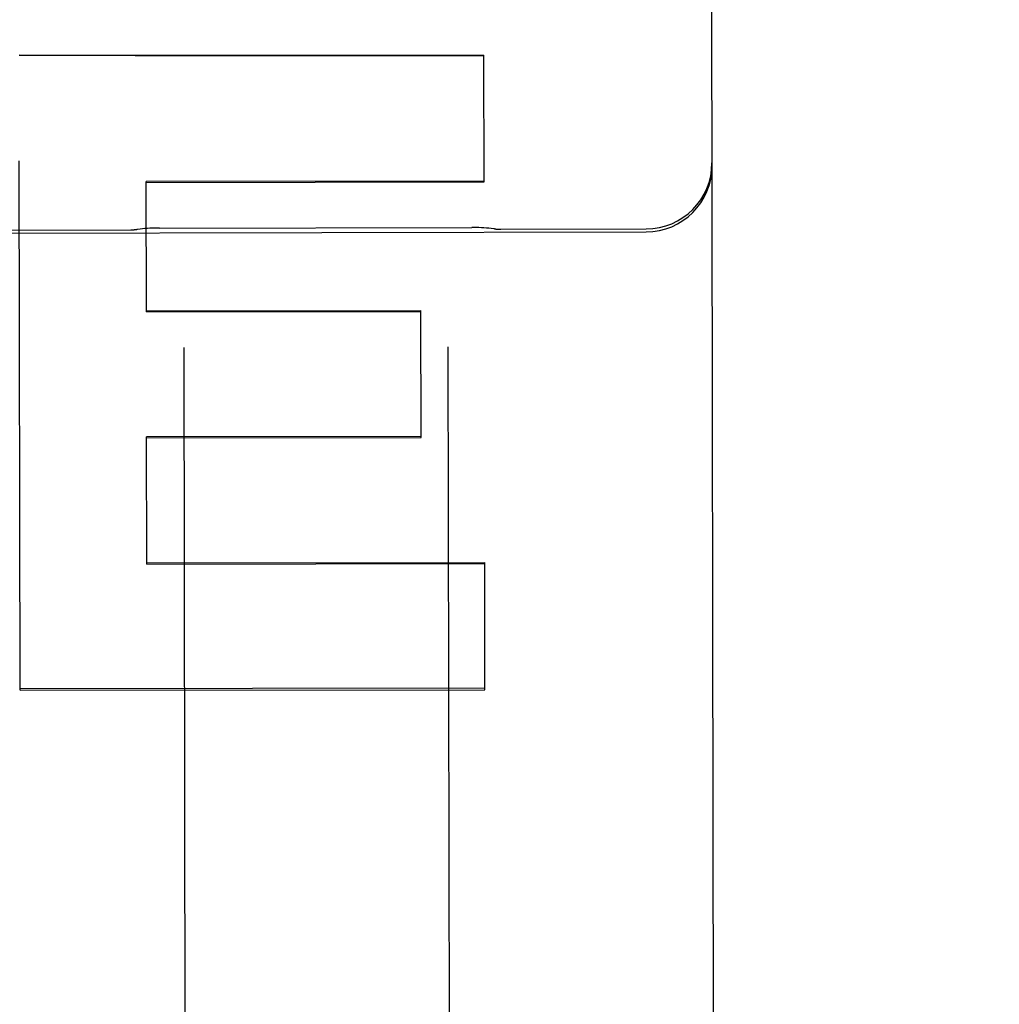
# Model space of a CAD drawing. Header units: inches. Extents: x 0 to 309, y 0 to 200.
# Tile 21 of 109: x 108.2 to 108.663, y 69.711 to 70.176. Entities that reach past the tile are written whole.
import ezdxf

# ---------------------------------------------------------------- set-up
doc = ezdxf.new("R2010")
doc.units = ezdxf.units.IN
doc.header["$LTSCALE"] = 17
doc.header["$MEASUREMENT"] = 0
doc.linetypes.add('HIDDEN', pattern=[0.2, 0.1, -0.1])
doc.layers.get('0').update_dxf_attribs({"linetype": 'CONTINUOUS'})
for name, color, linetype in [('02___PRT_ALL_AXES', 7, 'CONTINUOUS'), ('DEFAULT_2', 8, 'HIDDEN'), ('DIMENSIONS', 7, 'CONTINUOUS')]:
    doc.layers.add(name, color=color, linetype=linetype)
doc.styles.get("Standard").update_dxf_attribs({"font": 'txt', "width": 0.8})
doc.dimstyles.new('DIMSTYLE_3', dxfattribs={"dimtxt": 1.4181818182, "dimasz": 1.8181818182, "dimexe": 0.09, "dimexo": 0.07, "dimgap": 0.039, "dimtad": 0, "dimtih": 1, "dimtoh": 1, "dimzin": 4, "dimdsep": 46, "dimtxsty": 'Standard', "dimblk": '_FILLED', "dimblk1": '_FILLED', "dimblk2": '_FILLED', "dimcen": 0.09, "dimadec": 0, "dimazin": 0, "dimtfac": 1, "dimtofl": 0, "dimtmove": 0, "dimatfit": 3, "dimldrblk": '_FILLED', "dimfxl": 0, "dimtolj": 1, "dimtzin": 4, "dimarcsym": 0})

# ---------------------------------------------------------------- blocks, each defined once
blk = doc.blocks.new('_FILLED')
at = {"color": 0, "linetype": 'ByBlock'}
blk.add_solid([(0, 0), (-1, 0.2), (-1, -0.2)], dxfattribs=at)
blk = doc.blocks.new('*D13')
at = {"layer": 'DIMENSIONS', "color": 2, "linetype": 'Continuous'}
for p, q in [((105.2309076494, 122.9841376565), (101.594544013, 122.9841376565)), ((108.8559076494, 122.9841376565), (112.3706697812, 122.9841376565))]:
    blk.add_line(p, q, dxfattribs=at)
at = {"layer": 'DIMENSIONS', "color": 2, "linetype": 'Continuous', "xscale": 1.8181818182, "yscale": 1.8181818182, "zscale": 1.8181818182}
blk.add_blockref('_FILLED', (105.2309076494, 122.9841376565), dxfattribs=at)
at = {"layer": 'DIMENSIONS', "color": 2, "linetype": 'Continuous', "xscale": 1.8181818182, "yscale": 1.8181818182, "zscale": 1.8181818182, "rotation": 180}
blk.add_blockref('_FILLED', (108.8559076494, 122.9841376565), dxfattribs=at)
at = {"layer": 'DIMENSIONS', "color": 2, "linetype": 'Continuous', "insert": (113.0797606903, 123.6932285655), "char_height": 1.4181818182, "width": 4.5381818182, "attachment_point": 1, "line_spacing_factor": 0.9}
blk.add_mtext('3.63', dxfattribs=at)

msp = doc.modelspace()

# ---------------------------------------------------------------- linework, layer by layer
at = {"layer": '02___PRT_ALL_AXES', "color": 8, "linetype": 'HIDDEN'}
for p, q in [((107.6838614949, 70.0745336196), (108.4963604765, 70.0758199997)), ((108.1776086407, 70.0767272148), (108.2526085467, 70.0768459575)), ((108.2662442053, 70.0776880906), (108.4139700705, 70.0779219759)), ((108.4276083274, 70.077123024), (108.4963582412, 70.07723187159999))]:
    msp.add_line(p, q, dxfattribs=at)
at = {"layer": 'DEFAULT_2', "color": 8, "linetype": 'HIDDEN'}
for p, q in [((108.5288746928, 69.27734474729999), (108.5258740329, 71.1726113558)), ((108.1998421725, 70.1596003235), (108.4196824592, 70.1594899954)), ((108.4197774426, 70.09949689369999), (108.4196824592, 70.1594899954)), ((108.2003175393, 69.8590583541), (108.1999213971, 70.1094446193)), ((108.4197768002, 70.0999026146), (108.2599369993, 70.09964955)), ((108.2600345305, 70.0380472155), (108.2599369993, 70.09964955)), ((108.2599376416, 70.0992438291), (108.4197774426, 70.09949689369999)), ((108.2600338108, 70.0385017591), (108.3898736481, 70.0387073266)), ((108.2600345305, 70.0380472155), (108.3898743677, 70.038252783)), ((108.3899688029, 69.9786060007), (108.3898736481, 70.0387073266)), ((108.277696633, 70.021228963), (108.2785707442, 69.4691258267)), ((108.4026964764, 70.0214268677), (108.4035705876, 69.46932373)), ((108.3899679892, 69.9791199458), (108.2601281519, 69.9789143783)), ((108.2602234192, 69.9187419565), (108.2601281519, 69.9789143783)), ((108.2601289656, 69.9784004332), (108.3899688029, 69.9786060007)), ((108.260222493, 69.9193269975), (108.4200622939, 69.9195800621)), ((108.2602234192, 69.9187419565), (108.4200632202, 69.9189950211)), ((108.4201576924, 69.85932482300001), (108.4200622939, 69.9195800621)), ((108.420156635, 69.8599926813), (108.2003164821, 69.8597260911)), ((108.2003175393, 69.8590583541), (108.4201576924, 69.85932482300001))]:
    msp.add_line(p, q, dxfattribs=at)
for points in [[(108.26624518, 70.0776880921), (108.2651914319, 70.0776799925), (108.264042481, 70.0776566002), (108.2628865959, 70.0776178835), (108.261724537, 70.0775637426), (108.2605568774, 70.0774940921), (108.2593841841, 70.0774088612), (108.2582070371, 70.0773079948), (108.2570260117, 70.0771914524), (108.2558416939, 70.0770592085), (108.2555740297, 70.0770271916)], [(108.4246422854, 70.07729486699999), (108.4243737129, 70.0773261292), (108.4231890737, 70.0774546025), (108.4220077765, 70.0775673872), (108.420830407, 70.0776645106), (108.4196575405, 70.0777460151), (108.4184897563, 70.0778119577), (108.4173276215, 70.07786241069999), (108.4161717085, 70.0778974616), (108.4150227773, 70.0779172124), (108.4139690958, 70.0779219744)]]:
    msp.add_lwpolyline(points, dxfattribs=at)
for centre, radius, start, end in [((108.496308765, 70.1084818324), 0.03125, 270.0907128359, 0.09071283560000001), ((108.4963110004, 70.1070699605), 0.03125, 270.0907128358, 0.0907128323), ((108.2525689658, 70.1018459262), 0.025, 270.0907128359, 276.9041572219), ((108.4275687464, 70.1021229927), 0.025, 263.2772684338, 270.0907128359)]:
    msp.add_arc(centre, radius, start, end, dxfattribs=at)
msp.add_ellipse((34.8300038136, 70.1030339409), major_axis=(2556.8120057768, -1.2831501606), ratio=3.63953e-05, start_param=1.5420105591, end_param=1.5420965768, dxfattribs=at)

# ---------------------------------------------------------------- dimensions: what is measured, and where the dimension line sits
at = {"layer": 'DIMENSIONS', "color": 2, "linetype": 'Continuous'}
dim = msp.add_linear_dim(base=(105.2309076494, 122.9841376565), p1=(108.8559076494, 130.5076903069), p2=(105.2309076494, 69.2666903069), angle=180, dimstyle='DIMSTYLE_3', dxfattribs=at)
dim.commit()
dim.dimension.update_dxf_attribs({"geometry": '*D13', "text_midpoint": (115.3488515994, 122.9841376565), "dimtype": 160})

doc.saveas('drawing.dxf')
